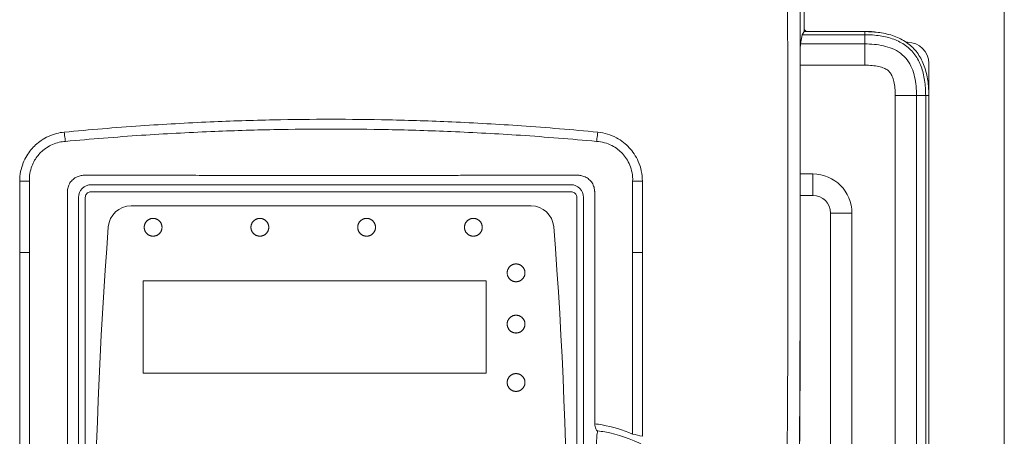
# Model space of a CAD drawing. Header units: millimetres. Extents: x -473 to 23648, y -382 to 1866.
# Tile 157 of 256: x 6253 to 6391, y 326 to 385. Entities that reach past the tile are written whole.
import ezdxf

# ---------------------------------------------------------------- set-up
doc = ezdxf.new("R2010")
doc.units = ezdxf.units.MM
doc.header["$LTSCALE"] = 80
doc.layers.get('0').update_dxf_attribs({"linetype": 'CONTINUOUS'})

msp = doc.modelspace()

# ---------------------------------------------------------------- linework, layer by layer
at = {"linetype": 'Continuous', "lineweight": 0}
for p, q in [((6391.064, 45.089), (6391.064, 411.089)), ((6362.957, 388.556), (6362.957, 383.093)), ((6362.428, 381.361), (6362.666, 382.656)), ((6362.957, 383.093), (6362.666, 382.656)), ((6362.666, 382.656), (6371.464, 382.656)), ((6362.957, 383.093), (6371.464, 383.093)), ((6371.964, 383.103), (6363.431, 383.103)), ((6371.464, 378.374), (6371.464, 383.093)), ((6371.464, 381.361), (6362.428, 381.361)), ((6377.464, 381.603), (6377.229, 381.603)), ((6362.38, 378.374), (6362.38, 363.103)), ((6371.464, 378.374), (6362.38, 378.374)), ((6380.464, 374.603), (6380.464, 378.603)), ((6375.735, 234.603), (6375.735, 374.103)), ((6375.735, 374.103), (6378.722, 374.103)), ((6378.722, 235.003), (6378.722, 374.104)), ((6380.017, 374.103), (6378.722, 374.104)), ((6380.017, 374.103), (6380.017, 235.003)), ((6380.017, 374.103), (6380.454, 374.103)), ((6380.454, 374.103), (6380.454, 235.003)), ((6380.464, 112.571), (6380.464, 374.603)), ((6360.658, 348.603), (6360.658, 368.603)), ((6362.374, 348.603), (6362.374, 368.603)), ((6362.38, 363.103), (6364.164, 363.103)), ((6362.394, 360.103), (6362.38, 363.103)), ((6364.164, 360.103), (6364.164, 363.103)), ((6362.394, 360.103), (6364.164, 360.103)), ((6362.394, 348.603), (6362.394, 360.103)), ((6366.664, 357.603), (6366.664, 235.003)), ((6366.664, 357.603), (6369.664, 357.603)), ((6369.664, 357.603), (6369.664, 235.003)), ((6362.394, 348.603), (6362.374, 348.603))]:
    msp.add_line(p, q, dxfattribs=at)
at = {"color": 0, "linetype": 'Continuous', "lineweight": 0}
for p, q in [((6252.733, 362.093), (6254.1, 362.093)), ((6252.734, 352.081), (6252.734, 362.093)), ((6254.1, 352.081), (6254.1, 362.093)), ((6340.214, 362.093), (6338.848, 362.093)), ((6338.848, 362.093), (6338.848, 352.081)), ((6340.214, 362.093), (6340.214, 352.081)), ((6259.429, 354.296), (6259.429, 360.492)), ((6261, 359.819), (6261, 254.419)), ((6261.951, 359.82), (6261.951, 254.42)), ((6330.222, 360.593), (6262.726, 360.593)), ((6330.997, 254.42), (6330.997, 359.82)), ((6331.948, 254.42), (6331.948, 359.82)), ((6333.519, 360.492), (6333.519, 354.296)), ((6324.573, 358.62), (6268.375, 358.62)), ((6252.734, 352.081), (6254.1, 352.081)), ((6252.734, 351.821), (6252.734, 352.081)), ((6254.1, 351.821), (6254.1, 352.081)), ((6340.214, 352.081), (6338.848, 352.081)), ((6338.848, 352.081), (6338.848, 351.821)), ((6338.848, 351.821), (6338.848, 326.574)), ((6340.214, 352.081), (6340.214, 351.821)), ((6340.214, 351.821), (6340.214, 326.264)), ((6270.08, 348.12), (6318.271, 348.12)), ((6270.08, 335.12), (6270.08, 348.12)), ((6318.271, 348.12), (6318.271, 335.12)), ((6318.271, 335.12), (6270.08, 335.12))]:
    msp.add_line(p, q, dxfattribs=at)
for points in [[(6272.729, 355.62), (6272.727, 355.673), (6272.723, 355.725), (6272.717, 355.776), (6272.71, 355.826), (6272.701, 355.876), (6272.69, 355.925), (6272.677, 355.972), (6272.663, 356.02), (6272.646, 356.066), (6272.628, 356.112), (6272.608, 356.156), (6272.586, 356.2), (6272.562, 356.243), (6272.537, 356.285), (6272.51, 356.326), (6272.481, 356.366), (6272.451, 356.404), (6272.42, 356.442), (6272.388, 356.477), (6272.354, 356.512), (6272.319, 356.545), (6272.283, 356.576), (6272.245, 356.606), (6272.207, 356.635), (6272.168, 356.662), (6272.128, 356.687), (6272.087, 356.711), (6272.045, 356.733), (6272.002, 356.754), (6271.959, 356.773), (6271.915, 356.79), (6271.871, 356.806), (6271.826, 356.82), (6271.781, 356.832), (6271.735, 356.842), (6271.689, 356.851), (6271.643, 356.858), (6271.596, 356.863), (6271.549, 356.867), (6271.503, 356.869), (6271.456, 356.869), (6271.409, 356.867), (6271.363, 356.863), (6271.316, 356.858), (6271.27, 356.851), (6271.224, 356.842), (6271.178, 356.832), (6271.132, 356.82), (6271.088, 356.806), (6271.043, 356.79), (6270.999, 356.773), (6270.956, 356.754), (6270.913, 356.733), (6270.871, 356.711), (6270.83, 356.687), (6270.79, 356.662), (6270.751, 356.635), (6270.713, 356.606), (6270.675, 356.576), (6270.639, 356.544), (6270.604, 356.511), (6270.57, 356.477), (6270.538, 356.441), (6270.507, 356.403), (6270.477, 356.365), (6270.448, 356.325), (6270.421, 356.284), (6270.396, 356.242), (6270.373, 356.199), (6270.351, 356.155), (6270.33, 356.11), (6270.312, 356.065), (6270.296, 356.019), (6270.281, 355.971), (6270.268, 355.924), (6270.258, 355.875), (6270.249, 355.826), (6270.241, 355.775), (6270.236, 355.724), (6270.232, 355.672), (6270.23, 355.62)], [(6270.23, 355.62), (6270.232, 355.567), (6270.236, 355.514), (6270.241, 355.463), (6270.249, 355.413), (6270.258, 355.363), (6270.269, 355.315), (6270.281, 355.267), (6270.296, 355.22), (6270.313, 355.173), (6270.331, 355.128), (6270.351, 355.083), (6270.373, 355.039), (6270.397, 354.996), (6270.422, 354.954), (6270.449, 354.913), (6270.477, 354.873), (6270.507, 354.835), (6270.539, 354.798), (6270.571, 354.762), (6270.605, 354.727), (6270.64, 354.694), (6270.676, 354.663), (6270.713, 354.633), (6270.751, 354.604), (6270.791, 354.577), (6270.831, 354.552), (6270.872, 354.528), (6270.914, 354.506), (6270.956, 354.485), (6270.999, 354.466), (6271.043, 354.449), (6271.088, 354.433), (6271.133, 354.419), (6271.178, 354.407), (6271.224, 354.397), (6271.27, 354.388), (6271.316, 354.381), (6271.363, 354.376), (6271.409, 354.372), (6271.456, 354.37), (6271.503, 354.37), (6271.549, 354.372), (6271.596, 354.376), (6271.643, 354.381), (6271.689, 354.388), (6271.735, 354.397), (6271.781, 354.407), (6271.826, 354.419), (6271.871, 354.433), (6271.916, 354.449), (6271.96, 354.466), (6272.003, 354.485), (6272.045, 354.506), (6272.087, 354.528), (6272.128, 354.552), (6272.169, 354.578), (6272.208, 354.605), (6272.246, 354.633), (6272.283, 354.663), (6272.32, 354.695), (6272.355, 354.728), (6272.388, 354.763), (6272.421, 354.798), (6272.452, 354.836), (6272.482, 354.874), (6272.51, 354.914), (6272.537, 354.955), (6272.563, 354.997), (6272.586, 355.04), (6272.608, 355.084), (6272.628, 355.129), (6272.647, 355.174), (6272.663, 355.221), (6272.678, 355.268), (6272.69, 355.315), (6272.701, 355.364), (6272.71, 355.413), (6272.717, 355.464), (6272.723, 355.515), (6272.727, 355.567), (6272.729, 355.62)], [(6287.724, 355.62), (6287.722, 355.673), (6287.719, 355.725), (6287.713, 355.776), (6287.706, 355.826), (6287.697, 355.876), (6287.686, 355.925), (6287.673, 355.972), (6287.658, 356.02), (6287.642, 356.066), (6287.624, 356.112), (6287.603, 356.156), (6287.581, 356.2), (6287.558, 356.243), (6287.532, 356.285), (6287.505, 356.326), (6287.477, 356.366), (6287.447, 356.404), (6287.416, 356.442), (6287.383, 356.477), (6287.349, 356.512), (6287.314, 356.545), (6287.278, 356.576), (6287.241, 356.606), (6287.203, 356.635), (6287.163, 356.662), (6287.123, 356.687), (6287.082, 356.711), (6287.04, 356.733), (6286.998, 356.754), (6286.955, 356.773), (6286.911, 356.79), (6286.866, 356.806), (6286.821, 356.82), (6286.776, 356.832), (6286.73, 356.842), (6286.684, 356.851), (6286.638, 356.858), (6286.591, 356.863), (6286.545, 356.867), (6286.498, 356.869), (6286.451, 356.869), (6286.404, 356.867), (6286.358, 356.863), (6286.311, 356.858), (6286.265, 356.851), (6286.219, 356.842), (6286.173, 356.832), (6286.127, 356.82), (6286.082, 356.806), (6286.038, 356.79), (6285.994, 356.773), (6285.951, 356.754), (6285.908, 356.733), (6285.866, 356.711), (6285.825, 356.687), (6285.785, 356.662), (6285.746, 356.635), (6285.707, 356.606), (6285.67, 356.576), (6285.634, 356.544), (6285.599, 356.511), (6285.565, 356.477), (6285.532, 356.441), (6285.501, 356.403), (6285.471, 356.365), (6285.443, 356.325), (6285.416, 356.284), (6285.391, 356.242), (6285.367, 356.199), (6285.345, 356.155), (6285.325, 356.11), (6285.307, 356.065), (6285.29, 356.019), (6285.276, 355.971), (6285.263, 355.924), (6285.252, 355.875), (6285.243, 355.826), (6285.236, 355.775), (6285.23, 355.724), (6285.227, 355.672), (6285.225, 355.62)], [(6285.225, 355.62), (6285.227, 355.567), (6285.23, 355.514), (6285.236, 355.463), (6285.243, 355.413), (6285.252, 355.363), (6285.263, 355.315), (6285.276, 355.267), (6285.29, 355.22), (6285.307, 355.173), (6285.325, 355.128), (6285.346, 355.083), (6285.368, 355.039), (6285.391, 354.996), (6285.417, 354.954), (6285.444, 354.913), (6285.472, 354.873), (6285.502, 354.835), (6285.533, 354.798), (6285.566, 354.762), (6285.6, 354.727), (6285.635, 354.694), (6285.671, 354.663), (6285.708, 354.633), (6285.746, 354.604), (6285.785, 354.577), (6285.826, 354.552), (6285.867, 354.528), (6285.908, 354.506), (6285.951, 354.485), (6285.994, 354.466), (6286.038, 354.449), (6286.083, 354.433), (6286.128, 354.419), (6286.173, 354.407), (6286.219, 354.397), (6286.265, 354.388), (6286.311, 354.381), (6286.358, 354.376), (6286.404, 354.372), (6286.451, 354.37), (6286.498, 354.37), (6286.545, 354.372), (6286.591, 354.376), (6286.638, 354.381), (6286.684, 354.388), (6286.73, 354.397), (6286.776, 354.407), (6286.821, 354.419), (6286.866, 354.433), (6286.911, 354.449), (6286.955, 354.466), (6286.998, 354.485), (6287.041, 354.506), (6287.083, 354.528), (6287.124, 354.552), (6287.164, 354.578), (6287.203, 354.605), (6287.242, 354.633), (6287.279, 354.663), (6287.315, 354.695), (6287.35, 354.728), (6287.384, 354.763), (6287.416, 354.798), (6287.448, 354.836), (6287.478, 354.874), (6287.506, 354.914), (6287.533, 354.955), (6287.558, 354.997), (6287.582, 355.04), (6287.604, 355.084), (6287.624, 355.129), (6287.642, 355.174), (6287.659, 355.221), (6287.673, 355.268), (6287.686, 355.315), (6287.697, 355.364), (6287.706, 355.413), (6287.713, 355.464), (6287.719, 355.515), (6287.722, 355.567), (6287.724, 355.62)], [(6302.724, 355.62), (6302.722, 355.673), (6302.718, 355.725), (6302.713, 355.776), (6302.705, 355.826), (6302.696, 355.876), (6302.685, 355.925), (6302.673, 355.972), (6302.658, 356.02), (6302.642, 356.066), (6302.623, 356.112), (6302.603, 356.156), (6302.581, 356.2), (6302.557, 356.243), (6302.532, 356.285), (6302.505, 356.326), (6302.477, 356.366), (6302.447, 356.404), (6302.415, 356.442), (6302.383, 356.477), (6302.349, 356.512), (6302.314, 356.545), (6302.278, 356.576), (6302.241, 356.606), (6302.202, 356.635), (6302.163, 356.662), (6302.123, 356.687), (6302.082, 356.711), (6302.04, 356.733), (6301.997, 356.754), (6301.954, 356.773), (6301.91, 356.79), (6301.866, 356.806), (6301.821, 356.82), (6301.775, 356.832), (6301.73, 356.842), (6301.684, 356.851), (6301.637, 356.858), (6301.591, 356.863), (6301.544, 356.867), (6301.497, 356.869), (6301.451, 356.869), (6301.404, 356.867), (6301.357, 356.863), (6301.311, 356.858), (6301.264, 356.851), (6301.218, 356.842), (6301.172, 356.832), (6301.127, 356.82), (6301.082, 356.806), (6301.037, 356.79), (6300.994, 356.773), (6300.95, 356.754), (6300.908, 356.733), (6300.866, 356.711), (6300.825, 356.687), (6300.784, 356.662), (6300.745, 356.635), (6300.707, 356.606), (6300.67, 356.576), (6300.633, 356.544), (6300.598, 356.511), (6300.564, 356.477), (6300.532, 356.441), (6300.501, 356.403), (6300.471, 356.365), (6300.442, 356.325), (6300.416, 356.284), (6300.39, 356.242), (6300.367, 356.199), (6300.345, 356.155), (6300.324, 356.11), (6300.306, 356.065), (6300.29, 356.019), (6300.275, 355.971), (6300.262, 355.924), (6300.252, 355.875), (6300.242, 355.826), (6300.235, 355.775), (6300.23, 355.724), (6300.226, 355.672), (6300.224, 355.62)], [(6300.224, 355.62), (6300.226, 355.567), (6300.23, 355.514), (6300.235, 355.463), (6300.243, 355.413), (6300.252, 355.363), (6300.263, 355.315), (6300.275, 355.267), (6300.29, 355.22), (6300.307, 355.173), (6300.325, 355.128), (6300.345, 355.083), (6300.367, 355.039), (6300.391, 354.996), (6300.416, 354.954), (6300.443, 354.913), (6300.472, 354.873), (6300.501, 354.835), (6300.533, 354.798), (6300.565, 354.762), (6300.599, 354.727), (6300.634, 354.694), (6300.67, 354.663), (6300.707, 354.633), (6300.746, 354.604), (6300.785, 354.577), (6300.825, 354.552), (6300.866, 354.528), (6300.908, 354.506), (6300.951, 354.485), (6300.994, 354.466), (6301.038, 354.449), (6301.082, 354.433), (6301.127, 354.419), (6301.173, 354.407), (6301.218, 354.397), (6301.264, 354.388), (6301.311, 354.381), (6301.357, 354.376), (6301.404, 354.372), (6301.451, 354.37), (6301.497, 354.37), (6301.544, 354.372), (6301.591, 354.376), (6301.637, 354.381), (6301.684, 354.388), (6301.73, 354.397), (6301.776, 354.407), (6301.821, 354.419), (6301.866, 354.433), (6301.911, 354.449), (6301.955, 354.466), (6301.998, 354.485), (6302.041, 354.506), (6302.082, 354.528), (6302.123, 354.552), (6302.164, 354.578), (6302.203, 354.605), (6302.241, 354.633), (6302.279, 354.663), (6302.315, 354.695), (6302.35, 354.728), (6302.384, 354.763), (6302.416, 354.798), (6302.447, 354.836), (6302.477, 354.874), (6302.506, 354.914), (6302.533, 354.955), (6302.558, 354.997), (6302.582, 355.04), (6302.603, 355.084), (6302.624, 355.129), (6302.642, 355.174), (6302.658, 355.221), (6302.673, 355.268), (6302.686, 355.315), (6302.697, 355.364), (6302.706, 355.413), (6302.713, 355.464), (6302.718, 355.515), (6302.722, 355.567), (6302.724, 355.62)], [(6317.721, 355.62), (6317.719, 355.673), (6317.715, 355.725), (6317.71, 355.776), (6317.702, 355.826), (6317.693, 355.876), (6317.682, 355.925), (6317.67, 355.972), (6317.655, 356.02), (6317.639, 356.066), (6317.62, 356.112), (6317.6, 356.156), (6317.578, 356.2), (6317.554, 356.243), (6317.529, 356.285), (6317.502, 356.326), (6317.474, 356.366), (6317.444, 356.404), (6317.412, 356.442), (6317.38, 356.477), (6317.346, 356.512), (6317.311, 356.545), (6317.275, 356.576), (6317.238, 356.606), (6317.199, 356.635), (6317.16, 356.662), (6317.12, 356.687), (6317.079, 356.711), (6317.037, 356.733), (6316.995, 356.754), (6316.951, 356.773), (6316.907, 356.79), (6316.863, 356.806), (6316.818, 356.82), (6316.773, 356.832), (6316.727, 356.842), (6316.681, 356.851), (6316.635, 356.858), (6316.588, 356.863), (6316.541, 356.867), (6316.495, 356.869), (6316.448, 356.869), (6316.401, 356.867), (6316.355, 356.863), (6316.308, 356.858), (6316.262, 356.851), (6316.216, 356.842), (6316.17, 356.832), (6316.124, 356.82), (6316.08, 356.806), (6316.035, 356.79), (6315.991, 356.773), (6315.948, 356.754), (6315.905, 356.733), (6315.863, 356.711), (6315.822, 356.687), (6315.782, 356.662), (6315.743, 356.635), (6315.704, 356.606), (6315.667, 356.576), (6315.631, 356.544), (6315.596, 356.511), (6315.562, 356.477), (6315.53, 356.441), (6315.498, 356.403), (6315.469, 356.365), (6315.44, 356.325), (6315.413, 356.284), (6315.388, 356.242), (6315.364, 356.199), (6315.342, 356.155), (6315.322, 356.11), (6315.304, 356.065), (6315.287, 356.019), (6315.273, 355.971), (6315.26, 355.924), (6315.249, 355.875), (6315.24, 355.826), (6315.233, 355.775), (6315.228, 355.724), (6315.224, 355.672), (6315.222, 355.62)], [(6315.222, 355.62), (6315.224, 355.567), (6315.228, 355.514), (6315.233, 355.463), (6315.24, 355.413), (6315.25, 355.363), (6315.26, 355.315), (6315.273, 355.267), (6315.288, 355.22), (6315.304, 355.173), (6315.323, 355.128), (6315.343, 355.083), (6315.365, 355.039), (6315.389, 354.996), (6315.414, 354.954), (6315.441, 354.913), (6315.469, 354.873), (6315.499, 354.835), (6315.53, 354.798), (6315.563, 354.762), (6315.597, 354.727), (6315.632, 354.694), (6315.668, 354.663), (6315.705, 354.633), (6315.743, 354.604), (6315.783, 354.577), (6315.823, 354.552), (6315.864, 354.528), (6315.906, 354.506), (6315.948, 354.485), (6315.991, 354.466), (6316.035, 354.449), (6316.08, 354.433), (6316.125, 354.419), (6316.17, 354.407), (6316.216, 354.397), (6316.262, 354.388), (6316.308, 354.381), (6316.355, 354.376), (6316.401, 354.372), (6316.448, 354.37), (6316.495, 354.37), (6316.542, 354.372), (6316.588, 354.376), (6316.635, 354.381), (6316.681, 354.388), (6316.727, 354.397), (6316.773, 354.407), (6316.818, 354.419), (6316.863, 354.433), (6316.908, 354.449), (6316.952, 354.466), (6316.995, 354.485), (6317.038, 354.506), (6317.08, 354.528), (6317.121, 354.552), (6317.161, 354.578), (6317.2, 354.605), (6317.238, 354.633), (6317.276, 354.663), (6317.312, 354.695), (6317.347, 354.728), (6317.381, 354.763), (6317.413, 354.798), (6317.444, 354.836), (6317.474, 354.874), (6317.503, 354.914), (6317.53, 354.955), (6317.555, 354.997), (6317.578, 355.04), (6317.6, 355.084), (6317.621, 355.129), (6317.639, 355.174), (6317.655, 355.221), (6317.67, 355.268), (6317.683, 355.315), (6317.693, 355.364), (6317.702, 355.413), (6317.71, 355.464), (6317.715, 355.515), (6317.719, 355.567), (6317.721, 355.62)], [(6323.717, 349.22), (6323.715, 349.273), (6323.712, 349.325), (6323.706, 349.376), (6323.699, 349.426), (6323.69, 349.476), (6323.679, 349.525), (6323.666, 349.572), (6323.651, 349.62), (6323.635, 349.666), (6323.617, 349.712), (6323.596, 349.756), (6323.574, 349.8), (6323.551, 349.843), (6323.525, 349.885), (6323.498, 349.926), (6323.47, 349.966), (6323.44, 350.004), (6323.409, 350.042), (6323.376, 350.077), (6323.343, 350.112), (6323.308, 350.145), (6323.271, 350.176), (6323.234, 350.206), (6323.196, 350.235), (6323.157, 350.262), (6323.117, 350.287), (6323.076, 350.311), (6323.034, 350.333), (6322.991, 350.354), (6322.948, 350.373), (6322.904, 350.39), (6322.86, 350.406), (6322.815, 350.42), (6322.769, 350.432), (6322.724, 350.442), (6322.678, 350.451), (6322.631, 350.458), (6322.585, 350.463), (6322.538, 350.467), (6322.492, 350.469), (6322.445, 350.469), (6322.398, 350.467), (6322.351, 350.463), (6322.305, 350.458), (6322.259, 350.451), (6322.213, 350.442), (6322.167, 350.432), (6322.121, 350.42), (6322.076, 350.406), (6322.032, 350.39), (6321.988, 350.373), (6321.945, 350.354), (6321.902, 350.333), (6321.86, 350.311), (6321.819, 350.287), (6321.779, 350.262), (6321.74, 350.235), (6321.701, 350.206), (6321.664, 350.176), (6321.628, 350.144), (6321.593, 350.111), (6321.559, 350.077), (6321.527, 350.041), (6321.495, 350.003), (6321.466, 349.965), (6321.437, 349.925), (6321.41, 349.884), (6321.385, 349.842), (6321.361, 349.799), (6321.339, 349.755), (6321.319, 349.71), (6321.301, 349.665), (6321.285, 349.619), (6321.27, 349.571), (6321.257, 349.524), (6321.246, 349.475), (6321.237, 349.426), (6321.23, 349.375), (6321.225, 349.324), (6321.221, 349.272), (6321.219, 349.22)], [(6321.219, 349.22), (6321.221, 349.167), (6321.225, 349.114), (6321.23, 349.063), (6321.238, 349.013), (6321.247, 348.963), (6321.258, 348.915), (6321.27, 348.867), (6321.285, 348.82), (6321.301, 348.773), (6321.32, 348.728), (6321.34, 348.683), (6321.362, 348.639), (6321.386, 348.596), (6321.411, 348.554), (6321.438, 348.513), (6321.466, 348.473), (6321.496, 348.435), (6321.527, 348.398), (6321.56, 348.362), (6321.594, 348.327), (6321.629, 348.294), (6321.665, 348.263), (6321.702, 348.233), (6321.74, 348.204), (6321.78, 348.177), (6321.82, 348.152), (6321.861, 348.128), (6321.903, 348.106), (6321.945, 348.085), (6321.988, 348.066), (6322.032, 348.049), (6322.077, 348.033), (6322.122, 348.019), (6322.167, 348.007), (6322.213, 347.997), (6322.259, 347.988), (6322.305, 347.981), (6322.352, 347.976), (6322.398, 347.972), (6322.445, 347.97), (6322.492, 347.97), (6322.538, 347.972), (6322.585, 347.976), (6322.631, 347.981), (6322.678, 347.988), (6322.724, 347.997), (6322.77, 348.007), (6322.815, 348.019), (6322.86, 348.033), (6322.904, 348.049), (6322.948, 348.066), (6322.992, 348.085), (6323.034, 348.106), (6323.076, 348.128), (6323.117, 348.152), (6323.157, 348.178), (6323.197, 348.205), (6323.235, 348.233), (6323.272, 348.263), (6323.308, 348.295), (6323.343, 348.328), (6323.377, 348.363), (6323.41, 348.398), (6323.441, 348.436), (6323.471, 348.474), (6323.499, 348.514), (6323.526, 348.555), (6323.551, 348.597), (6323.575, 348.64), (6323.597, 348.684), (6323.617, 348.729), (6323.635, 348.774), (6323.652, 348.821), (6323.666, 348.868), (6323.679, 348.915), (6323.69, 348.964), (6323.699, 349.013), (6323.706, 349.064), (6323.712, 349.115), (6323.715, 349.167), (6323.717, 349.22)], [(6323.717, 342.02), (6323.715, 342.073), (6323.712, 342.125), (6323.706, 342.176), (6323.699, 342.226), (6323.69, 342.276), (6323.679, 342.325), (6323.666, 342.372), (6323.651, 342.42), (6323.635, 342.466), (6323.617, 342.512), (6323.596, 342.556), (6323.574, 342.6), (6323.551, 342.643), (6323.525, 342.685), (6323.498, 342.726), (6323.47, 342.766), (6323.44, 342.804), (6323.409, 342.842), (6323.376, 342.877), (6323.343, 342.912), (6323.308, 342.945), (6323.271, 342.976), (6323.234, 343.006), (6323.196, 343.035), (6323.157, 343.062), (6323.117, 343.087), (6323.076, 343.111), (6323.034, 343.133), (6322.991, 343.154), (6322.948, 343.173), (6322.904, 343.19), (6322.86, 343.206), (6322.815, 343.22), (6322.769, 343.232), (6322.724, 343.242), (6322.678, 343.251), (6322.631, 343.258), (6322.585, 343.263), (6322.538, 343.267), (6322.492, 343.269), (6322.445, 343.269), (6322.398, 343.267), (6322.351, 343.263), (6322.305, 343.258), (6322.259, 343.251), (6322.213, 343.242), (6322.167, 343.232), (6322.121, 343.22), (6322.076, 343.206), (6322.032, 343.19), (6321.988, 343.173), (6321.945, 343.154), (6321.902, 343.133), (6321.86, 343.111), (6321.819, 343.087), (6321.779, 343.062), (6321.74, 343.035), (6321.701, 343.006), (6321.664, 342.976), (6321.628, 342.944), (6321.593, 342.911), (6321.559, 342.877), (6321.527, 342.841), (6321.495, 342.803), (6321.466, 342.765), (6321.437, 342.725), (6321.41, 342.684), (6321.385, 342.642), (6321.361, 342.599), (6321.339, 342.555), (6321.319, 342.51), (6321.301, 342.465), (6321.285, 342.419), (6321.27, 342.371), (6321.257, 342.324), (6321.246, 342.275), (6321.237, 342.226), (6321.23, 342.175), (6321.225, 342.124), (6321.221, 342.072), (6321.219, 342.02)], [(6321.219, 342.02), (6321.221, 341.967), (6321.225, 341.914), (6321.23, 341.863), (6321.238, 341.813), (6321.247, 341.763), (6321.258, 341.715), (6321.27, 341.667), (6321.285, 341.62), (6321.301, 341.573), (6321.32, 341.528), (6321.34, 341.483), (6321.362, 341.439), (6321.386, 341.396), (6321.411, 341.354), (6321.438, 341.313), (6321.466, 341.273), (6321.496, 341.235), (6321.527, 341.198), (6321.56, 341.162), (6321.594, 341.127), (6321.629, 341.094), (6321.665, 341.063), (6321.702, 341.033), (6321.74, 341.004), (6321.78, 340.977), (6321.82, 340.952), (6321.861, 340.928), (6321.903, 340.906), (6321.945, 340.885), (6321.988, 340.866), (6322.032, 340.849), (6322.077, 340.833), (6322.122, 340.819), (6322.167, 340.807), (6322.213, 340.797), (6322.259, 340.788), (6322.305, 340.781), (6322.352, 340.776), (6322.398, 340.772), (6322.445, 340.77), (6322.492, 340.77), (6322.538, 340.772), (6322.585, 340.776), (6322.631, 340.781), (6322.678, 340.788), (6322.724, 340.797), (6322.77, 340.807), (6322.815, 340.819), (6322.86, 340.833), (6322.904, 340.849), (6322.948, 340.866), (6322.992, 340.885), (6323.034, 340.906), (6323.076, 340.928), (6323.117, 340.952), (6323.157, 340.978), (6323.197, 341.005), (6323.235, 341.033), (6323.272, 341.063), (6323.308, 341.095), (6323.343, 341.128), (6323.377, 341.163), (6323.41, 341.198), (6323.441, 341.236), (6323.471, 341.274), (6323.499, 341.314), (6323.526, 341.355), (6323.551, 341.397), (6323.575, 341.44), (6323.597, 341.484), (6323.617, 341.529), (6323.635, 341.574), (6323.652, 341.621), (6323.666, 341.668), (6323.679, 341.715), (6323.69, 341.764), (6323.699, 341.813), (6323.706, 341.864), (6323.712, 341.915), (6323.715, 341.967), (6323.717, 342.02)], [(6323.717, 333.82), (6323.715, 333.873), (6323.712, 333.925), (6323.706, 333.976), (6323.699, 334.026), (6323.69, 334.076), (6323.679, 334.125), (6323.666, 334.172), (6323.651, 334.22), (6323.635, 334.266), (6323.617, 334.312), (6323.596, 334.356), (6323.574, 334.4), (6323.551, 334.443), (6323.525, 334.485), (6323.498, 334.526), (6323.47, 334.566), (6323.44, 334.604), (6323.409, 334.642), (6323.376, 334.677), (6323.343, 334.712), (6323.308, 334.745), (6323.271, 334.776), (6323.234, 334.806), (6323.196, 334.835), (6323.157, 334.862), (6323.117, 334.887), (6323.076, 334.911), (6323.034, 334.933), (6322.991, 334.954), (6322.948, 334.973), (6322.904, 334.99), (6322.86, 335.006), (6322.815, 335.02), (6322.769, 335.032), (6322.724, 335.042), (6322.678, 335.051), (6322.631, 335.058), (6322.585, 335.063), (6322.538, 335.067), (6322.492, 335.069), (6322.445, 335.069), (6322.398, 335.067), (6322.351, 335.063), (6322.305, 335.058), (6322.259, 335.051), (6322.213, 335.042), (6322.167, 335.032), (6322.121, 335.02), (6322.076, 335.006), (6322.032, 334.99), (6321.988, 334.973), (6321.945, 334.954), (6321.902, 334.933), (6321.86, 334.911), (6321.819, 334.887), (6321.779, 334.862), (6321.74, 334.835), (6321.701, 334.806), (6321.664, 334.776), (6321.628, 334.744), (6321.593, 334.711), (6321.559, 334.677), (6321.527, 334.641), (6321.495, 334.603), (6321.466, 334.565), (6321.437, 334.525), (6321.41, 334.484), (6321.385, 334.442), (6321.361, 334.399), (6321.339, 334.355), (6321.319, 334.31), (6321.301, 334.265), (6321.285, 334.219), (6321.27, 334.171), (6321.257, 334.124), (6321.246, 334.075), (6321.237, 334.026), (6321.23, 333.975), (6321.225, 333.924), (6321.221, 333.872), (6321.219, 333.82)], [(6321.219, 333.82), (6321.221, 333.767), (6321.225, 333.714), (6321.23, 333.663), (6321.238, 333.613), (6321.247, 333.563), (6321.258, 333.515), (6321.27, 333.467), (6321.285, 333.42), (6321.301, 333.373), (6321.32, 333.328), (6321.34, 333.283), (6321.362, 333.239), (6321.386, 333.196), (6321.411, 333.154), (6321.438, 333.113), (6321.466, 333.073), (6321.496, 333.035), (6321.527, 332.998), (6321.56, 332.962), (6321.594, 332.927), (6321.629, 332.894), (6321.665, 332.863), (6321.702, 332.833), (6321.74, 332.804), (6321.78, 332.777), (6321.82, 332.752), (6321.861, 332.728), (6321.903, 332.706), (6321.945, 332.685), (6321.988, 332.666), (6322.032, 332.649), (6322.077, 332.633), (6322.122, 332.619), (6322.167, 332.607), (6322.213, 332.597), (6322.259, 332.588), (6322.305, 332.581), (6322.352, 332.576), (6322.398, 332.572), (6322.445, 332.57), (6322.492, 332.57), (6322.538, 332.572), (6322.585, 332.576), (6322.631, 332.581), (6322.678, 332.588), (6322.724, 332.597), (6322.77, 332.607), (6322.815, 332.619), (6322.86, 332.633), (6322.904, 332.649), (6322.948, 332.666), (6322.992, 332.685), (6323.034, 332.706), (6323.076, 332.728), (6323.117, 332.752), (6323.157, 332.778), (6323.197, 332.805), (6323.235, 332.833), (6323.272, 332.863), (6323.308, 332.895), (6323.343, 332.928), (6323.377, 332.963), (6323.41, 332.998), (6323.441, 333.036), (6323.471, 333.074), (6323.499, 333.114), (6323.526, 333.155), (6323.551, 333.197), (6323.575, 333.24), (6323.597, 333.284), (6323.617, 333.329), (6323.635, 333.374), (6323.652, 333.421), (6323.666, 333.468), (6323.679, 333.515), (6323.69, 333.564), (6323.699, 333.613), (6323.706, 333.664), (6323.712, 333.715), (6323.715, 333.767), (6323.717, 333.82)]]:
    msp.add_lwpolyline(points, dxfattribs=at)
at = {"linetype": 'Continuous', "lineweight": 0}
for centre, radius, start, end in [((6371.469, 365.581), 17.512, 88.3871, 90.01418), ((6371.54, 367.825), 15.266, 85.1488, 88.41777), ((6371.964, 374.603), 8.5, 84.05293, 90), ((6377.464, 378.603), 3, 0, 90), ((6365.192, 374.179), 15.261, 1.58184, 4.86536), ((6371.964, 374.603), 8.5, 0, 5.97111), ((6362.942, 374.107), 17.512, 359.98582, 1.61289), ((6364.164, 357.603), 5.5, 0, 90), ((6364.164, 357.603), 2.5, 0, 90), ((3312.964, 348.603), 3049.409, 357.865059, 0.000003), ((3312.964, 348.603), 3049.43, 357.865074, 0)]:
    msp.add_arc(centre, radius, start, end, dxfattribs=at)
at = {"color": 0, "linetype": 'Continuous', "lineweight": 0}
for centre, radius, start, end in [((6262.773, 359.82), 1.774, 89.98316, 180.00307), ((6330.175, 359.82), 1.774, 0.0147, 90.01957), ((6268.375, 355.42), 3.2, 90, 175.51072), ((6324.573, 355.42), 3.2, 4.48928, 90), ((6886.074, 306.922), 622.8, 175.51072, 184.474232), ((5706.874, 306.922), 622.8, 355.525768, 4.48928), ((6332.543, 316.705), 11.34, 79.79197, 85.0567), ((6331.065, 308.478), 19.698, 66.72557, 79.79941), ((6332.977, 316.092), 10.963, 79.80105, 84.97086), ((6331.609, 308.477), 18.7, 62.14012, 79.80817), ((6325.044, 262.469), 65.574, 76.62378, 77.84744)]:
    msp.add_arc(centre, radius, start, end, dxfattribs=at)
at = {"linetype": 'Continuous', "lineweight": 0}
for points, start_tangent, end_tangent in [([(6360.658, 368.603), (6360.657, 371.814), (6360.652, 374.77), (6360.644, 377.486), (6360.635, 379.976), (6360.626, 382.24), (6360.618, 384.275), (6360.619, 386.052), (6360.631, 387.489), (6360.65, 388.552), (6360.674, 389.307), (6360.704, 389.743), (6360.739, 389.905)], (-0.000006, 1), (0.5606949, 0.8280225)), ([(6362.374, 368.603), (6362.374, 371.042), (6362.374, 373.302), (6362.375, 375.395), (6362.377, 377.33), (6362.379, 379.116), (6362.382, 380.762), (6362.386, 382.274), (6362.391, 383.648), (6362.397, 384.869), (6362.406, 385.916), (6362.417, 386.719), (6362.432, 387.271), (6362.45, 387.635), (6362.472, 387.837), (6362.496, 387.92)], (0.0000001, 1), (0.5870916, 0.8095205)), ([(6362.996, 383.353), (6362.941, 383.495)], (-0.4988461, 0.8666906), (-0.2181862, 0.9759072)), ([(6363.431, 383.103), (6363.18, 383.17), (6362.996, 383.353)], (-1, 0), (-0.4988461, 0.8666906)), ([(6380.017, 374.103), (6379.863, 376.279), (6379.371, 378.199), (6378.493, 379.842), (6377.182, 381.147), (6375.542, 382.017), (6373.628, 382.503), (6371.464, 382.656)], (0, 1), (-1, 0)), ([(6372.831, 383.037), (6373.823, 382.914), (6375.845, 382.368), (6377.51, 381.448), (6378.806, 380.153), (6379.728, 378.488), (6380.275, 376.465), (6380.398, 375.473)], (0.9963504, -0.0853575), (0.0856103, -0.9963287)), ([(6362.38, 378.374), (6362.383, 379.247), (6362.389, 380.044), (6362.4, 380.697), (6362.413, 381.149), (6362.428, 381.361)], (0, 1), (0.1811057, 0.9834636)), ([(6378.722, 374.104), (6378.658, 375.46), (6378.457, 376.733), (6378.073, 377.959), (6377.424, 379.111), (6376.473, 380.061), (6375.312, 380.715), (6374.08, 381.099), (6372.806, 381.299), (6371.464, 381.361)], (0.0000201, 1), (-1, -0.0000727)), ([(6375.735, 374.103), (6375.686, 375.167), (6375.544, 376.074), (6375.318, 376.804), (6375.029, 377.327), (6374.687, 377.668), (6374.162, 377.958), (6373.426, 378.185), (6372.517, 378.326), (6371.464, 378.374)], (0.0000946, 1), (-1, -0.0000733)), ([(6358.549, 235.003), (6359.779, 275.242), (6360.453, 313.11), (6360.658, 348.603)], (0.0371147, 0.999311), (0.0000001, 1))]:
    msp.add_spline(points, degree=3, dxfattribs=dict(at, start_tangent=start_tangent, end_tangent=end_tangent))
at = {"color": 0, "linetype": 'Continuous', "lineweight": 0}
for points, start_tangent, end_tangent in [([(6258.997, 368.981), (6269.727, 369.863), (6279.493, 370.413), (6288.377, 370.699), (6296.474, 370.783)], (0.9954828, 0.0949424), (1, -0.0000004)), ([(6296.474, 370.783), (6304.571, 370.699), (6313.455, 370.413), (6323.221, 369.863), (6333.951, 368.981)], (1, 0.0000008), (0.9954828, -0.0949424)), ([(6259.179, 367.678), (6269.862, 368.531), (6279.581, 369.059), (6288.42, 369.334), (6296.474, 369.415)], (0.9956595, 0.0930709), (1, -0.0000002)), ([(6296.474, 369.415), (6304.528, 369.334), (6313.367, 369.059), (6323.086, 368.531), (6333.769, 367.678)], (1, 0.0000005), (0.9956595, -0.093071)), ([(6252.734, 362.093), (6252.866, 363.438), (6253.221, 364.65), (6253.723, 365.664), (6254.309, 366.494), (6254.97, 367.191), (6255.771, 367.822), (6256.766, 368.382), (6257.892, 368.784), (6258.997, 368.981)], (-0.0010751, 0.9999994), (0.9955624, 0.0941037)), ([(6258.997, 368.981), (6259.048, 368.512), (6259.11, 368.07), (6259.179, 367.678)], (0.0941804, -0.9955552), (0.1948798, -0.9808271)), ([(6333.951, 368.981), (6333.9, 368.512), (6333.838, 368.07), (6333.769, 367.678)], (-0.0941777, -0.9955554), (-0.194903, -0.9808225)), ([(6333.951, 368.981), (6335.317, 368.709), (6336.568, 368.191), (6337.576, 367.531), (6338.376, 366.796), (6339.055, 365.932), (6339.641, 364.858), (6340.06, 363.544), (6340.214, 362.093)], (0.9957516, -0.0920802), (-0.0018962, -0.9999982)), ([(6254.1, 362.093), (6254.168, 363.191), (6254.433, 364.188), (6254.831, 365.024), (6255.308, 365.712), (6255.848, 366.281), (6256.513, 366.796), (6257.338, 367.244), (6258.27, 367.549), (6259.179, 367.678)], (-0.0437347, 0.9990432), (0.9985191, 0.0544014)), ([(6333.769, 367.678), (6334.894, 367.494), (6335.929, 367.093), (6336.767, 366.559), (6337.425, 365.959), (6337.979, 365.247), (6338.448, 364.359), (6338.764, 363.278), (6338.848, 362.093)], (0.9985572, -0.0536993), (-0.0439822, -0.9990323)), ([(6259.44, 360.751), (6259.576, 361.401), (6259.892, 361.983), (6260.365, 362.455), (6260.935, 362.769), (6261.523, 362.909)], (0.0624377, 0.9980489), (0.9946547, 0.1032573)), ([(6261.523, 362.909), (6261.747, 362.932), (6261.966, 362.94)], (0.9898842, 0.1418777), (0.999997, -0.0024322)), ([(6261.966, 362.94), (6264.139, 362.933), (6266.147, 362.928), (6268.176, 362.924), (6270.167, 362.921), (6272.065, 362.919), (6273.864, 362.917), (6275.609, 362.915), (6277.467, 362.913), (6279.475, 362.912), (6281.482, 362.911), (6283.503, 362.91), (6285.562, 362.909), (6287.684, 362.908), (6289.876, 362.907), (6292.108, 362.907), (6294.334, 362.907), (6296.474, 362.907)], (0.9999939, -0.0034813), (1, 0)), ([(6296.474, 362.907), (6298.695, 362.907), (6301.002, 362.907), (6303.306, 362.908), (6305.574, 362.908), (6307.807, 362.909), (6310.036, 362.91), (6312.3, 362.911), (6314.645, 362.913), (6316.879, 362.915), (6318.849, 362.916), (6320.774, 362.918), (6322.739, 362.921), (6324.748, 362.924), (6326.773, 362.928), (6328.794, 362.933), (6330.982, 362.94)], (1, 0), (0.9999939, 0.0034813)), ([(6330.982, 362.94), (6331.201, 362.932), (6331.425, 362.909)], (0.999997, 0.0024534), (0.9898811, -0.1418992)), ([(6331.425, 362.909), (6332.012, 362.769), (6332.583, 362.455), (6333.056, 361.983), (6333.372, 361.401), (6333.508, 360.751)], (0.9946546, -0.1032583), (0.0624375, -0.9980489)), ([(6330.174, 361.593), (6307.711, 361.583), (6285.237, 361.583), (6262.774, 361.593)], (-0.9999998, -0.0006686), (-0.9999998, 0.0006686)), ([(6259.429, 360.492), (6259.432, 360.621), (6259.44, 360.751)], (0.0007059, 0.9999998), (0.0862031, 0.9962776)), ([(6262.726, 360.593), (6262.487, 360.556), (6262.271, 360.446), (6262.099, 360.275), (6261.989, 360.059), (6261.951, 359.82)], (-0.9999993, 0.0012224), (-0.0000915, -1)), ([(6330.997, 359.82), (6330.959, 360.059), (6330.849, 360.274), (6330.678, 360.446), (6330.461, 360.556), (6330.222, 360.593)], (0.0005615, 0.9999998), (-0.9999998, -0.0005819)), ([(6333.508, 360.751), (6333.516, 360.621), (6333.519, 360.492)], (0.0861841, -0.9962792), (0.0006905, -0.9999998)), ([(6259.426, 316.075), (6259.427, 324.934), (6259.428, 334.539), (6259.428, 344.457), (6259.429, 354.296)], (0.0001185, 1), (-0.0000027, 1)), ([(6333.519, 354.296), (6333.519, 345.756), (6333.52, 336.898), (6333.521, 328.003)], (-0.0000027, -1), (0.0000898, -1)), ([(6252.736, 309.642), (6252.735, 316.684), (6252.734, 323.399), (6252.734, 330.08), (6252.734, 336.935), (6252.734, 344.13), (6252.734, 351.821)], (-0.0001636, 1), (0.0000134, 1)), ([(6254.099, 310.508), (6254.1, 318.681), (6254.1, 326.528), (6254.1, 334.481), (6254.1, 342.822), (6254.1, 351.821)], (0.0000399, 1), (-0.0000056, 1)), ([(6333.521, 328.003), (6333.576, 327.632), (6333.69, 327.306), (6333.938, 327.013)], (0.0028293, -0.999996), (0.9922824, -0.1239983)), ([(6333.702, 316.92), (6333.67, 319.032), (6333.669, 321.115), (6333.693, 323.011), (6333.735, 324.587), (6333.786, 325.71), (6333.838, 326.432), (6333.89, 326.841), (6333.938, 327.013)], (-0.0231981, 0.9997309), (0.5380912, 0.8428866))]:
    msp.add_spline(points, degree=3, dxfattribs=dict(at, start_tangent=start_tangent, end_tangent=end_tangent))

doc.saveas('drawing.dxf')
